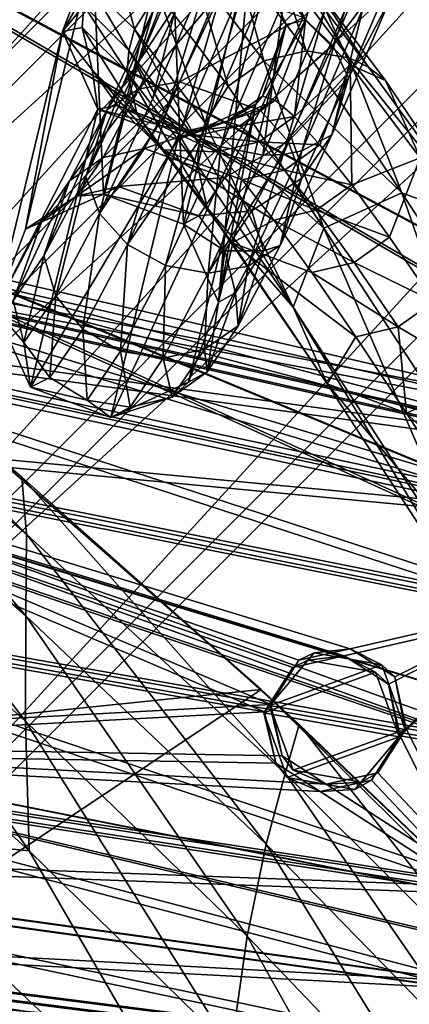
# Model space of a CAD drawing. Header units: metres. Extents: x 0 to 904, y -904 to 0.
# Tile 51 of 246: x 107 to 129, y -228 to -171. Entities that reach past the tile are written whole.
import ezdxf

# ---------------------------------------------------------------- set-up
doc = ezdxf.new("R2010")
doc.units = ezdxf.units.M

msp = doc.modelspace()

# ---------------------------------------------------------------- linework, layer by layer
at = {"layer": 'top'}
for points in [[(91.500992, -187.555557, 596.986938), (90.15303, -183.790771, 627.738708), (107.073647, -200.901779, 597.451721)], [(107.073647, -200.901779, 597.451721), (90.15303, -183.790771, 627.738708), (106.812378, -197.587814, 627.738708)], [(90.15303, -183.790771, 627.738708), (101.275017, -192.889084, 660.122375), (106.812378, -197.587814, 627.738708)], [(92.544792, -192.897552, 566.452209), (91.500992, -187.555557, 596.986938), (107.03611, -205.634415, 567.352234)], [(107.03611, -205.634415, 567.352234), (91.500992, -187.555557, 596.986938), (107.073647, -200.901779, 597.451721)], [(101.275017, -192.889084, 660.122375), (86.648293, -213.442764, 660.505188), (120.726181, -209.920883, 659.612854)], [(93.646667, -199.807968, 536.207581), (92.544792, -192.897552, 566.452209), (107.020416, -211.772537, 537.502014)], [(107.020416, -211.772537, 537.502014), (92.544792, -192.897552, 566.452209), (107.03611, -205.634415, 567.352234)], [(101.275017, -192.889084, 660.122375), (120.726181, -209.920883, 659.612854), (106.812378, -197.587814, 627.738708)], [(107.073647, -200.901779, 597.451721), (106.812378, -197.587814, 627.738708), (122.128288, -214.818054, 597.915833)], [(122.128288, -214.818054, 597.915833), (106.812378, -197.587814, 627.738708), (122.946396, -211.961044, 627.73877)], [(106.812378, -197.587814, 627.738708), (120.726181, -209.920883, 659.612854), (122.946396, -211.961044, 627.73877)], [(95.031715, -208.275894, 506.324951), (93.646667, -199.807968, 536.207581), (107.228951, -219.301117, 507.961731)], [(107.228951, -219.301117, 507.961731), (93.646667, -199.807968, 536.207581), (107.020416, -211.772537, 537.502014)], [(107.03611, -205.634415, 567.352234), (107.073647, -200.901779, 597.451721), (121.027908, -218.923294, 568.250854)], [(121.027908, -218.923294, 568.250854), (107.073647, -200.901779, 597.451721), (122.128288, -214.818054, 597.915833)], [(107.020416, -211.772537, 537.502014), (107.03611, -205.634415, 567.352234), (119.922714, -224.260864, 538.794067)], [(119.922714, -224.260864, 538.794067), (107.03611, -205.634415, 567.352234), (121.027908, -218.923294, 568.250854)], [(96.894447, -218.286362, 476.881042), (95.031715, -208.275894, 506.324951), (107.228951, -219.301117, 507.961731)], [(86.648293, -213.442764, 660.505188), (87.930153, -231.813843, 660.471436), (120.726181, -209.920883, 659.612854)], [(120.726181, -209.920883, 659.612854), (87.930153, -231.813843, 660.471436), (152.154388, -240.85585, 658.789612)], [(120.726181, -209.920883, 659.612854), (138.539627, -226.893631, 627.73877), (122.946396, -211.961044, 627.73877)], [(120.726181, -209.920883, 659.612854), (152.154388, -240.85585, 658.789612), (138.539627, -226.893631, 627.73877)], [(107.228951, -219.301117, 507.961731), (107.020416, -211.772537, 537.502014), (118.990807, -230.813339, 509.595123)], [(118.990807, -230.813339, 509.595123), (107.020416, -211.772537, 537.502014), (119.922714, -224.260864, 538.794067)], [(122.128288, -214.818054, 597.915833), (122.946396, -211.961044, 627.73877), (136.648972, -229.287674, 598.379517)], [(122.946396, -211.961044, 627.73877), (138.539627, -226.893631, 627.73877), (136.648972, -229.287674, 598.379517)], [(134.503464, -232.747971, 569.148621), (121.027908, -218.923294, 568.250854), (122.128288, -214.818054, 597.915833)], [(122.128288, -214.818054, 597.915833), (136.648972, -229.287674, 598.379517), (134.503464, -232.747971, 569.148621)], [(99.43309, -229.818512, 447.95816), (96.894447, -218.286362, 476.881042), (118.269089, -247.476913, 452.187042)], [(118.269089, -247.476913, 452.187042), (96.894447, -218.286362, 476.881042), (118.387329, -238.560318, 480.707062)], [(96.894447, -218.286362, 476.881042), (107.228951, -219.301117, 507.961731), (118.387329, -238.560318, 480.707062)], [(132.335861, -237.257553, 540.084961), (119.922714, -224.260864, 538.794067), (121.027908, -218.923294, 568.250854)], [(132.335861, -237.257553, 540.084961), (121.027908, -218.923294, 568.250854), (134.503464, -232.747971, 569.148621)], [(118.387329, -238.560318, 480.707062), (107.228951, -219.301117, 507.961731), (118.990807, -230.813339, 509.595123)], [(130.298477, -242.798218, 511.22699), (118.990807, -230.813339, 509.595123), (119.922714, -224.260864, 538.794067)], [(130.298477, -242.798218, 511.22699), (119.922714, -224.260864, 538.794067), (132.335861, -237.257553, 540.084961)]]:
    msp.add_3dface(points, dxfattribs=at)
at = {"layer": 'top0123413'}
for points in [[(599.026855, -599.023621, 106.499786), (74.938576, -244.304413, 117.34655), (244.305359, -74.93528, 117.346581)], [(74.938576, -244.304413, 117.34655), (75.496498, -229.329498, 117.524498), (244.305359, -74.93528, 117.346581)], [(244.305359, -74.93528, 117.346581), (75.496498, -229.329498, 117.524498), (229.33046, -75.495567, 117.524498)], [(75.496498, -229.329498, 117.524498), (213.60553, -77.537285, 117.693382), (229.33046, -75.495567, 117.524498)], [(229.476379, -77.234627, 120.501686), (76.680428, -244.304428, 120.325508), (244.305359, -76.679497, 120.325508)], [(76.680428, -244.304428, 120.325508), (592.962036, -609.72644, 109.443001), (244.305359, -76.679497, 120.325508)], [(77.234871, -229.483627, 120.501595), (76.680428, -244.304428, 120.325508), (229.476379, -77.234627, 120.501686)], [(79.254448, -213.927536, 120.668671), (77.234871, -229.483627, 120.501595), (229.476379, -77.234627, 120.501686)], [(229.476379, -77.234627, 120.501686), (213.92392, -79.254364, 120.668716), (79.254448, -213.927536, 120.668671)], [(75.496498, -229.329498, 117.524498), (77.538223, -213.604507, 117.693382), (213.60553, -77.537285, 117.693382)], [(77.538223, -213.604507, 117.693382), (197.676346, -81.181343, 117.845009), (213.60553, -77.537285, 117.693382)], [(213.92392, -79.254364, 120.668716), (82.865562, -198.143082, 120.818924), (79.254448, -213.927536, 120.668671)], [(213.92392, -79.254364, 120.668716), (198.150421, -82.862846, 120.818863), (82.865562, -198.143082, 120.818924)], [(77.538223, -213.604507, 117.693382), (81.182274, -197.6754, 117.845009), (197.676346, -81.181343, 117.845009)], [(81.182274, -197.6754, 117.845009), (181.883881, -86.467819, 117.974686), (197.676346, -81.181343, 117.845009)], [(198.150421, -82.862846, 120.818863), (182.520538, -88.095657, 120.947189), (82.865562, -198.143082, 120.818924)], [(81.182274, -197.6754, 117.845009), (86.46875, -181.88295, 117.974686), (181.883881, -86.467819, 117.974686)], [(86.46875, -181.88295, 117.974686), (166.368546, -93.45578, 118.079933), (181.883881, -86.467819, 117.974686)], [(82.865562, -198.143082, 120.818924), (182.520538, -88.095657, 120.947189), (88.099136, -182.513092, 120.947243)], [(182.520538, -88.095657, 120.947189), (167.182159, -95.003593, 121.051247), (88.099136, -182.513092, 120.947243)], [(86.46875, -181.88295, 117.974686), (93.456711, -166.367615, 118.079933), (166.368546, -93.45578, 118.079933)], [(88.099136, -182.513092, 120.947243), (167.182159, -95.003593, 121.051247), (95.003654, -167.182938, 121.051231)]]:
    msp.add_3dface(points, dxfattribs=at)
at = {"layer": 'top0123414'}
for points in [[(139.01976, -86.887444, 2078.537354), (124.125267, -97.933662, 2078.537354), (216.397446, -202.691254, 2176.059814)], [(213.07988, -206.328049, 2173.059814), (125.688683, -100.033745, 2076.706299), (140.384476, -89.120834, 2076.706299)], [(124.125267, -97.933662, 2078.537354), (110.386086, -110.386086, 2078.537354), (212.481262, -205.595688, 2176.059814)], [(124.125267, -97.933662, 2078.537354), (212.481262, -205.595688, 2176.059814), (216.397446, -202.691254, 2176.059814)], [(209.538208, -209.538208, 2173.059814), (112.235291, -112.235291, 2076.706299), (125.688683, -100.033745, 2076.706299)], [(213.07988, -206.328049, 2173.059814), (209.538208, -209.538208, 2173.059814), (125.688683, -100.033745, 2076.706299)], [(110.386086, -110.386086, 2078.537354), (97.933662, -124.125267, 2078.537354), (205.595688, -212.481262, 2176.059814)], [(110.386086, -110.386086, 2078.537354), (208.869354, -208.869354, 2176.059814), (212.481262, -205.595688, 2176.059814)], [(208.869354, -208.869354, 2176.059814), (110.386086, -110.386086, 2078.537354), (205.595688, -212.481262, 2176.059814)], [(100.033745, -125.688683, 2076.706299), (112.235291, -112.235291, 2076.706299), (206.328049, -213.07988, 2173.059814)], [(112.235291, -112.235291, 2076.706299), (209.538208, -209.538208, 2173.059814), (206.328049, -213.07988, 2173.059814)], [(97.933662, -124.125267, 2078.537354), (86.887444, -139.01976, 2078.537354), (202.691254, -216.397446, 2176.059814)], [(205.595688, -212.481262, 2176.059814), (97.933662, -124.125267, 2078.537354), (202.691254, -216.397446, 2176.059814)], [(89.120834, -140.384476, 2076.706299), (100.033745, -125.688683, 2076.706299), (203.478607, -216.921631, 2173.059814)], [(100.033745, -125.688683, 2076.706299), (206.328049, -213.07988, 2173.059814), (203.478607, -216.921631, 2173.059814)], [(86.887444, -139.01976, 2078.537354), (77.354385, -154.925293, 2078.537354), (200.184662, -220.579483, 2176.059814)], [(202.691254, -216.397446, 2176.059814), (86.887444, -139.01976, 2078.537354), (200.184662, -220.579483, 2176.059814)], [(79.702454, -156.080109, 2076.706299), (89.120834, -140.384476, 2076.706299), (201.019485, -221.0242, 2173.059814)], [(89.120834, -140.384476, 2076.706299), (203.478607, -216.921631, 2173.059814), (201.019485, -221.0242, 2173.059814)], [(77.354385, -154.925293, 2078.537354), (69.426079, -171.688553, 2078.537354), (198.100021, -224.987061, 2176.059814)], [(200.184662, -220.579483, 2176.059814), (77.354385, -154.925293, 2078.537354), (198.100021, -224.987061, 2176.059814)], [(71.869247, -172.624023, 2076.706299), (79.702454, -156.080109, 2076.706299), (198.974319, -225.348053, 2173.059814)], [(79.702454, -156.080109, 2076.706299), (201.019485, -221.0242, 2173.059814), (198.974319, -225.348053, 2173.059814)], [(69.426079, -171.688553, 2078.537354), (63.178722, -189.148102, 2078.537354), (196.457367, -229.577713, 2176.059814)], [(198.100021, -224.987061, 2176.059814), (69.426079, -171.688553, 2078.537354), (196.457367, -229.577713, 2176.059814)], [(65.696686, -189.856522, 2076.706299), (71.869247, -172.624023, 2076.706299), (197.362762, -229.851532, 2173.059814)], [(71.869247, -172.624023, 2076.706299), (198.974319, -225.348053, 2173.059814), (197.362762, -229.851532, 2173.059814)], [(63.178722, -189.148102, 2078.537354), (58.672619, -207.13588, 2078.537354), (195.272552, -234.307266, 2176.059814)], [(196.457367, -229.577713, 2176.059814), (63.178722, -189.148102, 2078.537354), (195.272552, -234.307266, 2176.059814)], [(61.244423, -207.61142, 2076.706299), (65.696686, -189.856522, 2076.706299), (196.200363, -234.491287, 2173.059814)], [(65.696686, -189.856522, 2076.706299), (197.362762, -229.851532, 2173.059814), (196.200363, -234.491287, 2173.059814)], [(58.672619, -207.13588, 2078.537354), (55.951374, -225.478745, 2078.537354), (194.557022, -239.130142, 2176.059814)], [(195.272552, -234.307266, 2176.059814), (58.672619, -207.13588, 2078.537354), (194.557022, -239.130142, 2176.059814)], [(58.555676, -225.717453, 2076.706299), (61.244423, -207.61142, 2076.706299), (195.498398, -239.222626, 2173.059814)], [(61.244423, -207.61142, 2076.706299), (196.200363, -234.491287, 2173.059814), (195.498398, -239.222626, 2173.059814)], [(55.951374, -225.478745, 2078.537354), (55.041393, -244, 2078.537354), (194.317764, -244, 2176.059814)], [(194.557022, -239.130142, 2176.059814), (55.951374, -225.478745, 2078.537354), (194.317764, -244, 2176.059814)], [(57.656563, -244, 2076.706299), (58.555676, -225.717453, 2076.706299), (195.263657, -244, 2173.059814)], [(58.555676, -225.717453, 2076.706299), (195.498398, -239.222626, 2173.059814), (195.263657, -244, 2173.059814)]]:
    msp.add_3dface(points, dxfattribs=at)
at = {"layer": 'top0123417'}
for points in [[(117.548775, -163.253494, 860.171021), (113.501694, -173.725098, 862.631958), (114.474373, -170.408661, 866.210327)], [(117.548775, -163.253494, 860.171021), (116.898003, -165.820847, 855.959778), (113.501694, -173.725098, 862.631958)], [(115.473953, -164.955902, 1456.906128), (111.563065, -181.118149, 901.657288), (110.937317, -167.006042, 1456.997681)], [(116.212982, -182.87384, 901.854248), (111.563065, -181.118149, 901.657288), (115.473953, -164.955902, 1456.906128)], [(120.13147, -166.716492, 1456.924438), (116.212982, -182.87384, 901.854248), (115.473953, -164.955902, 1456.906128)], [(116.898003, -165.820847, 855.959778), (114.419189, -175.59346, 861.182617), (113.501694, -173.725098, 862.631958)], [(116.898003, -165.820847, 855.959778), (117.953293, -167.366669, 854.248108), (114.419189, -175.59346, 861.182617)], [(124.891998, -172.483383, 868.234741), (127.84005, -165.60791, 862.508423), (123.177307, -170.851761, 869.147278)], [(127.84005, -165.60791, 862.508423), (124.891998, -172.483383, 868.234741), (128.89534, -167.153717, 860.796753)], [(120.13147, -166.716492, 1456.924438), (121.264366, -166.481537, 1513.508301), (123.31044, -171.013245, 1513.345093)], [(123.31044, -171.013245, 1513.345093), (121.264366, -166.481537, 1513.508301), (123.882523, -169.084656, 1569.983643)], [(111.563065, -181.118149, 901.657288), (107.021683, -183.153107, 901.608643), (110.937317, -167.006042, 1456.997681)], [(109.18354, -171.659454, 1457.145386), (110.937317, -167.006042, 1456.997681), (107.021683, -183.153122, 901.608337)], [(107.021683, -183.153122, 901.608337), (110.937317, -167.006042, 1456.997681), (107.021683, -183.153107, 901.608643)], [(110.937317, -167.006042, 1456.997681), (109.18354, -171.659454, 1457.145386), (110.740219, -168.928986, 1513.806763)], [(112.081581, -166.776566, 1513.807373), (110.740219, -168.928986, 1513.806763), (113.365456, -171.539154, 1570.434814)], [(112.081581, -166.776566, 1513.807373), (113.365456, -171.539154, 1570.434814), (114.710182, -169.39006, 1570.507935)], [(118.258842, -187.399902, 902.084351), (116.212982, -182.87384, 901.854248), (120.13147, -166.716492, 1456.924438)], [(122.176811, -171.2547, 1457.041992), (118.258842, -187.399902, 902.084351), (120.13147, -166.716492, 1456.924438)], [(122.176811, -171.2547, 1457.041992), (120.13147, -166.716492, 1456.924438), (123.31044, -171.013245, 1513.345093)], [(128.89534, -167.153717, 860.796753), (124.891998, -172.483383, 868.234741), (125.809494, -174.35173, 866.785339)], [(125.809494, -174.35173, 866.785339), (128.244568, -169.721085, 856.585449), (128.89534, -167.153717, 860.796753)], [(117.953293, -167.366669, 854.248108), (115.19075, -176.455704, 860.648315), (114.419189, -175.59346, 861.182617)], [(115.19075, -176.455704, 860.648315), (117.953293, -167.366669, 854.248108), (118.778091, -168.103699, 853.615173)], [(116.773422, -167.915314, 1570.490234), (120.87941, -173.365372, 1626.920654), (119.241074, -167.339401, 1570.384399)], [(119.241074, -167.339401, 1570.384399), (120.87941, -173.365372, 1626.920654), (123.344467, -172.786026, 1626.779175)], [(123.344467, -172.786026, 1626.779175), (121.737457, -167.750031, 1570.206543), (119.241074, -167.339401, 1570.384399)], [(118.814735, -174.838211, 1626.918579), (116.773422, -167.915314, 1570.490234), (114.710182, -169.39006, 1570.507935)], [(115.19075, -176.455704, 860.648315), (118.778091, -168.103699, 853.615173), (116.133888, -177.225067, 860.270081)], [(116.133888, -177.225067, 860.270081), (118.778091, -168.103699, 853.615173), (119.761169, -168.778595, 853.165222)], [(118.814735, -174.838211, 1626.918579), (120.87941, -173.365372, 1626.920654), (116.773422, -167.915314, 1570.490234)], [(123.344467, -172.786026, 1626.779175), (125.834625, -173.18837, 1626.515747), (121.737457, -167.750031, 1570.206543)], [(125.834625, -173.18837, 1626.515747), (122.876213, -168.311508, 1570.098755), (121.737457, -167.750031, 1570.206543)], [(123.882523, -169.084656, 1569.983643), (122.876213, -168.311508, 1570.098755), (126.969177, -173.744278, 1626.35022)], [(122.876213, -168.311508, 1570.098755), (125.834625, -173.18837, 1626.515747), (126.969177, -173.744278, 1626.35022)], [(117.212357, -177.871964, 860.062378), (116.133888, -177.225067, 860.270081), (119.761169, -168.778595, 853.165222)], [(119.761169, -168.778595, 853.165222), (120.864738, -169.365463, 852.915649), (117.212357, -177.871964, 860.062378)], [(110.740219, -168.928986, 1513.806763), (109.18354, -171.659454, 1457.145386), (110.408989, -170.159317, 1513.79187)], [(110.740219, -168.928986, 1513.806763), (110.408989, -170.159317, 1513.79187), (113.031776, -172.767044, 1570.367188)], [(110.740219, -168.928986, 1513.806763), (113.031776, -172.767044, 1570.367188), (113.365456, -171.539154, 1570.434814)], [(114.710182, -169.39006, 1570.507935), (113.365456, -171.539154, 1570.434814), (117.46476, -176.980331, 1626.773438)], [(113.638596, -174.998398, 874.966736), (118.482147, -169.218491, 868.909058), (116.216469, -169.465469, 867.794617)], [(115.981323, -174.5896, 875.850708), (118.482147, -169.218491, 868.909058), (113.638596, -174.998398, 874.966736)], [(117.46476, -176.980331, 1626.773438), (118.814735, -174.838211, 1626.918579), (114.710182, -169.39006, 1570.507935)], [(123.177307, -170.851761, 869.147278), (118.482147, -169.218491, 868.909058), (115.981323, -174.5896, 875.850708)], [(120.864738, -169.365463, 852.915649), (118.384727, -178.371552, 860.033264), (117.212357, -177.871964, 860.062378)], [(120.864738, -169.365463, 852.915649), (122.046394, -169.841705, 852.875977), (118.384727, -178.371552, 860.033264)], [(123.31044, -171.013245, 1513.345093), (123.882523, -169.084656, 1569.983643), (125.915627, -173.60347, 1569.540649)], [(127.970772, -174.511169, 1626.170288), (123.882523, -169.084656, 1569.983643), (126.969177, -173.744278, 1626.35022)], [(125.915627, -173.60347, 1569.540649), (123.882523, -169.084656, 1569.983643), (127.970772, -174.511169, 1626.170288)], [(111.778793, -176.191757, 873.721069), (116.216469, -169.465469, 867.794617), (114.474373, -170.408661, 866.210327)], [(111.778793, -176.191757, 873.721069), (113.638596, -174.998398, 874.966736), (116.216469, -169.465469, 867.794617)], [(122.046394, -169.841705, 852.875977), (120.829048, -178.858353, 860.50824), (118.384727, -178.371552, 860.033264)], [(122.046394, -169.841705, 852.875977), (124.461075, -170.394135, 853.424377), (120.829048, -178.858353, 860.50824)], [(126.637581, -170.351776, 854.72699), (128.244568, -169.721085, 856.585449), (124.836815, -177.668167, 863.20697)], [(125.809494, -174.35173, 866.785339), (124.836815, -177.668167, 863.20697), (128.244568, -169.721085, 856.585449)], [(109.18354, -171.659454, 1457.145386), (110.324028, -171.430481, 1513.768066), (110.408989, -170.159317, 1513.79187)], [(110.408989, -170.159317, 1513.79187), (110.324028, -171.430481, 1513.768066), (112.943977, -174.035385, 1570.281982)], [(110.408989, -170.159317, 1513.79187), (112.943977, -174.035385, 1570.281982), (113.031776, -172.767044, 1570.367188)], [(110.523857, -180.113678, 870.929443), (111.778793, -176.191757, 873.721069), (114.474373, -170.408661, 866.210327)], [(114.474373, -170.408661, 866.210327), (113.501694, -173.725098, 862.631958), (110.523857, -180.113678, 870.929443)], [(124.461075, -170.394135, 853.424377), (122.007065, -178.826859, 860.99408), (120.829048, -178.858353, 860.50824)], [(125.601295, -170.449081, 853.991394), (122.007065, -178.826859, 860.99408), (124.461075, -170.394135, 853.424377)], [(122.007065, -178.826859, 860.99408), (125.601295, -170.449081, 853.991394), (123.094719, -178.611359, 861.622681)], [(125.601295, -170.449081, 853.991394), (126.637581, -170.351776, 854.72699), (123.094719, -178.611359, 861.622681)], [(126.637581, -170.351776, 854.72699), (124.836815, -177.668167, 863.20697), (123.094719, -178.611359, 861.622681)], [(120.669655, -176.245728, 876.070801), (123.177307, -170.851761, 869.147278), (115.981323, -174.5896, 875.850708)], [(124.891998, -172.483383, 868.234741), (123.177307, -170.851761, 869.147278), (120.669655, -176.245728, 876.070801)], [(122.176811, -171.2547, 1457.041992), (123.31044, -171.013245, 1513.345093), (120.804123, -175.429291, 1485.249756)], [(120.804123, -175.429291, 1485.249756), (123.31044, -171.013245, 1513.345093), (121.552887, -175.66716, 1513.305786)], [(123.31044, -171.013245, 1513.345093), (122.668289, -176.607239, 1541.334839), (121.552887, -175.66716, 1513.305786)], [(122.668289, -176.607239, 1541.334839), (123.31044, -171.013245, 1513.345093), (125.915627, -173.60347, 1569.540649)], [(111.235626, -176.190125, 1457.262573), (109.18354, -171.659454, 1457.145386), (105.262383, -187.817734, 901.737488)], [(105.262383, -187.817734, 901.737488), (109.18354, -171.659454, 1457.145386), (107.021683, -183.153122, 901.608337)], [(110.324028, -171.430481, 1513.768066), (109.18354, -171.659454, 1457.145386), (110.896362, -173.900208, 1513.697144)], [(110.896362, -173.900208, 1513.697144), (109.18354, -171.659454, 1457.145386), (111.235626, -176.190125, 1457.262573)], [(112.943977, -174.035385, 1570.281982), (110.324028, -171.430481, 1513.768066), (113.509903, -176.498734, 1570.072754)], [(113.509903, -176.498734, 1570.072754), (110.324028, -171.430481, 1513.768066), (110.896362, -173.900208, 1513.697144)], [(113.031776, -172.767044, 1570.367188), (117.127258, -178.203156, 1626.653198), (113.365456, -171.539154, 1570.434814)], [(113.365456, -171.539154, 1570.434814), (117.127258, -178.203156, 1626.653198), (117.46476, -176.980331, 1626.773438)], [(118.258842, -187.399902, 902.084351), (122.176811, -171.2547, 1457.041992), (120.422585, -175.893829, 1457.189209)], [(120.422585, -175.893829, 1457.189209), (122.176811, -171.2547, 1457.041992), (120.804123, -175.429291, 1485.249756)], [(112.943977, -174.035385, 1570.281982), (117.035019, -179.465591, 1626.50708), (113.031776, -172.767044, 1570.367188)], [(117.035019, -179.465591, 1626.50708), (117.127258, -178.203156, 1626.653198), (113.031776, -172.767044, 1570.367188)], [(122.301514, -178.058533, 875.373413), (124.891998, -172.483383, 868.234741), (120.669655, -176.245728, 876.070801)], [(120.87941, -173.365372, 1626.920654), (128.910568, -181.049103, 1682.704224), (123.344467, -172.786026, 1626.779175)], [(124.891998, -172.483383, 868.234741), (122.301514, -178.058533, 875.373413), (125.809494, -174.35173, 866.785339)], [(128.910568, -181.049103, 1682.704224), (125.834625, -173.18837, 1626.515747), (123.344467, -172.786026, 1626.779175)], [(118.814735, -174.838211, 1626.918579), (124.382149, -183.103638, 1682.859497), (120.87941, -173.365372, 1626.920654)], [(124.382149, -183.103638, 1682.859497), (128.910568, -181.049103, 1682.704224), (120.87941, -173.365372, 1626.920654)], [(126.969177, -173.744278, 1626.35022), (125.834625, -173.18837, 1626.515747), (133.516434, -182.74408, 1681.888916)], [(125.834625, -173.18837, 1626.515747), (128.910568, -181.049103, 1682.704224), (133.516434, -182.74408, 1681.888916)], [(113.501694, -173.725098, 862.631958), (111.319778, -182.245178, 869.808411), (110.523857, -180.113678, 870.929443)], [(111.235626, -176.190125, 1457.262573), (112.370102, -175.962189, 1513.604858), (110.896362, -173.900208, 1513.697144)], [(112.370102, -175.962189, 1513.604858), (114.977081, -178.554184, 1569.838867), (110.896362, -173.900208, 1513.697144)], [(110.896362, -173.900208, 1513.697144), (114.977081, -178.554184, 1569.838867), (113.509903, -176.498734, 1570.072754)], [(113.501694, -173.725098, 862.631958), (114.419189, -175.59346, 861.182617), (111.319778, -182.245178, 869.808411)], [(117.035019, -179.465591, 1626.50708), (112.943977, -174.035385, 1570.281982), (117.590927, -181.915649, 1626.160156)], [(117.590927, -181.915649, 1626.160156), (112.943977, -174.035385, 1570.281982), (113.509903, -176.498734, 1570.072754)], [(125.915627, -173.60347, 1569.540649), (124.149422, -178.248779, 1569.314697), (122.668289, -176.607239, 1541.334839)], [(125.995117, -180.590469, 1597.2229), (124.149422, -178.248779, 1569.314697), (125.915627, -173.60347, 1569.540649)], [(129.983612, -179.003082, 1625.44873), (125.995117, -180.590469, 1597.2229), (125.915627, -173.60347, 1569.540649)], [(129.983612, -179.003082, 1625.44873), (125.915627, -173.60347, 1569.540649), (127.970772, -174.511169, 1626.170288)], [(133.516434, -182.74408, 1681.888916), (127.970772, -174.511169, 1626.170288), (126.969177, -173.744278, 1626.35022)], [(115.981323, -174.5896, 875.850708), (111.533279, -178.983078, 883.23645), (113.937523, -178.462494, 883.857727)], [(111.533279, -178.983078, 883.23645), (115.981323, -174.5896, 875.850708), (113.638596, -174.998398, 874.966736)], [(120.669655, -176.245728, 876.070801), (115.981323, -174.5896, 875.850708), (113.937523, -178.462494, 883.857727)], [(122.301514, -178.058533, 875.373413), (123.097435, -180.190018, 874.252441), (125.809494, -174.35173, 866.785339)], [(123.097435, -180.190018, 874.252441), (124.836815, -177.668167, 863.20697), (125.809494, -174.35173, 866.785339)], [(129.983612, -179.003082, 1625.44873), (127.970772, -174.511169, 1626.170288), (133.516434, -182.74408, 1681.888916)], [(109.578293, -180.353409, 882.379028), (113.638596, -174.998398, 874.966736), (111.778793, -176.191757, 873.721069)], [(109.578293, -180.353409, 882.379028), (111.533279, -178.983078, 883.23645), (113.638596, -174.998398, 874.966736)], [(124.382149, -183.103638, 1682.859497), (118.814735, -174.838211, 1626.918579), (117.46476, -176.980331, 1626.773438)], [(114.419189, -175.59346, 861.182617), (115.19075, -176.455704, 860.648315), (111.319778, -182.245178, 869.808411)], [(120.422585, -175.893829, 1457.189209), (120.804123, -175.429291, 1485.249756), (118.742065, -176.905045, 1485.297241)], [(120.804123, -175.429291, 1485.249756), (121.552887, -175.66716, 1513.305786), (118.742065, -176.905045, 1485.297241)], [(118.742065, -176.905045, 1485.297241), (121.552887, -175.66716, 1513.305786), (119.49057, -177.142822, 1513.343384)], [(121.552887, -175.66716, 1513.305786), (122.668289, -176.607239, 1541.334839), (119.49057, -177.142822, 1513.343384)], [(107.315544, -192.353973, 901.968262), (111.235626, -176.190125, 1457.262573), (105.262383, -187.817734, 901.737488)], [(115.89138, -177.943802, 1457.280762), (111.235626, -176.190125, 1457.262573), (107.315544, -192.353973, 901.968262)], [(108.092896, -184.711182, 880.494141), (111.778793, -176.191757, 873.721069), (110.523857, -180.113678, 870.929443)], [(108.092896, -184.711182, 880.494141), (109.578293, -180.353409, 882.379028), (111.778793, -176.191757, 873.721069)], [(116.272278, -177.479141, 1485.349365), (112.370102, -175.962189, 1513.604858), (111.235626, -176.190125, 1457.262573)], [(115.89138, -177.943802, 1457.280762), (116.272278, -177.479141, 1485.349365), (111.235626, -176.190125, 1457.262573)], [(116.504753, -192.048431, 902.213074), (120.422585, -175.893829, 1457.189209), (111.98143, -194.102142, 902.165344)], [(120.422585, -175.893829, 1457.189209), (115.89138, -177.943802, 1457.280762), (111.98143, -194.102142, 902.165344)], [(116.272278, -177.479141, 1485.349365), (117.021255, -177.717072, 1513.41333), (112.370102, -175.962189, 1513.604858)], [(117.021255, -177.717072, 1513.41333), (118.136971, -178.657425, 1541.450439), (112.370102, -175.962189, 1513.604858)], [(112.370102, -175.962189, 1513.604858), (118.136971, -178.657425, 1541.450439), (114.977081, -178.554184, 1569.838867)], [(120.669655, -176.245728, 876.070801), (113.937523, -178.462494, 883.857727), (118.617012, -180.146103, 884.064087)], [(120.422585, -175.893829, 1457.189209), (118.742065, -176.905045, 1485.297241), (115.89138, -177.943802, 1457.280762)], [(116.504753, -192.048431, 902.213074), (118.258842, -187.399902, 902.084351), (120.422585, -175.893829, 1457.189209)], [(122.301514, -178.058533, 875.373413), (120.669655, -176.245728, 876.070801), (118.617012, -180.146103, 884.064087)], [(111.319778, -182.245178, 869.808411), (115.19075, -176.455704, 860.648315), (112.95163, -184.057968, 869.111084)], [(115.19075, -176.455704, 860.648315), (116.133888, -177.225067, 860.270081), (112.95163, -184.057968, 869.111084)], [(114.977081, -178.554184, 1569.838867), (119.047859, -183.957504, 1625.785522), (113.509903, -176.498734, 1570.072754)], [(113.509903, -176.498734, 1570.072754), (119.047859, -183.957504, 1625.785522), (117.590927, -181.915649, 1626.160156)], [(118.742065, -176.905045, 1485.297241), (116.272278, -177.479141, 1485.349365), (115.89138, -177.943802, 1457.280762)], [(118.742065, -176.905045, 1485.297241), (119.49057, -177.142822, 1513.343384), (116.272278, -177.479141, 1485.349365)], [(119.49057, -177.142822, 1513.343384), (122.668289, -176.607239, 1541.334839), (120.605568, -178.082565, 1541.362549)], [(122.668289, -176.607239, 1541.334839), (124.149422, -178.248779, 1569.314697), (120.605568, -178.082565, 1541.362549)], [(112.95163, -184.057968, 869.111084), (116.133888, -177.225067, 860.270081), (117.212357, -177.871964, 860.062378)], [(119.49057, -177.142822, 1513.343384), (117.021255, -177.717072, 1513.41333), (116.272278, -177.479141, 1485.349365)], [(117.021255, -177.717072, 1513.41333), (119.49057, -177.142822, 1513.343384), (120.605568, -178.082565, 1541.362549)], [(117.46476, -176.980331, 1626.773438), (117.127258, -178.203156, 1626.653198), (122.584114, -187.704056, 1682.263794)], [(122.584114, -187.704056, 1682.263794), (124.382149, -183.103638, 1682.859497), (117.46476, -176.980331, 1626.773438)], [(111.98143, -194.102142, 902.165344), (115.89138, -177.943802, 1457.280762), (107.315544, -192.353973, 901.968262)], [(115.17099, -185.276093, 868.943481), (112.95163, -184.057968, 869.111084), (117.212357, -177.871964, 860.062378)], [(117.212357, -177.871964, 860.062378), (118.384727, -178.371552, 860.033264), (115.17099, -185.276093, 868.943481)], [(118.136971, -178.657425, 1541.450439), (117.021255, -177.717072, 1513.41333), (120.605568, -178.082565, 1541.362549)], [(123.094719, -178.611359, 861.622681), (124.836815, -177.668167, 863.20697), (121.842499, -184.111938, 871.460754)], [(123.097435, -180.190018, 874.252441), (121.842499, -184.111938, 871.460754), (124.836815, -177.668167, 863.20697)], [(113.937523, -178.462494, 883.857727), (109.991173, -181.248077, 892.247009), (112.43869, -180.670654, 892.585144)], [(113.937523, -178.462494, 883.857727), (111.533279, -178.983078, 883.23645), (109.991173, -181.248077, 892.247009)], [(118.617012, -180.146103, 884.064087), (113.937523, -178.462494, 883.857727), (112.43869, -180.670654, 892.585144)], [(118.136971, -178.657425, 1541.450439), (119.61853, -180.299438, 1569.438232), (114.977081, -178.554184, 1569.838867)], [(119.61853, -180.299438, 1569.438232), (121.464752, -182.6418, 1597.35437), (114.977081, -178.554184, 1569.838867)], [(114.977081, -178.554184, 1569.838867), (121.464752, -182.6418, 1597.35437), (119.047859, -183.957504, 1625.785522)], [(118.384727, -178.371552, 860.033264), (117.639969, -185.714096, 869.331177), (115.17099, -185.276093, 868.943481)], [(117.127258, -178.203156, 1626.653198), (117.035019, -179.465591, 1626.50708), (122.584114, -187.704056, 1682.263794)], [(118.384727, -178.371552, 860.033264), (120.829048, -178.858353, 860.50824), (117.639969, -185.714096, 869.331177)], [(120.605568, -178.082565, 1541.362549), (122.086182, -179.723526, 1569.332397), (118.136971, -178.657425, 1541.450439)], [(118.617012, -180.146103, 884.064087), (120.179848, -182.093994, 883.617676), (122.301514, -178.058533, 875.373413)], [(123.094719, -178.611359, 861.622681), (121.842499, -184.111938, 871.460754), (119.982689, -185.305298, 870.215088)], [(122.007065, -178.826859, 860.99408), (123.094719, -178.611359, 861.622681), (119.982689, -185.305298, 870.215088)], [(120.179848, -182.093994, 883.617676), (123.097435, -180.190018, 874.252441), (122.301514, -178.058533, 875.373413)], [(120.605568, -178.082565, 1541.362549), (124.149422, -178.248779, 1569.314697), (122.086182, -179.723526, 1569.332397)], [(124.149422, -178.248779, 1569.314697), (125.995117, -180.590469, 1597.2229), (122.086182, -179.723526, 1569.332397)], [(111.533279, -178.983078, 883.23645), (107.967682, -182.714447, 891.810547), (109.991173, -181.248077, 892.247009)], [(107.967682, -182.714447, 891.810547), (111.533279, -178.983078, 883.23645), (109.578293, -180.353409, 882.379028)], [(120.829048, -178.858353, 860.50824), (122.007065, -178.826859, 860.99408), (117.639969, -185.714096, 869.331177)], [(117.639969, -185.714096, 869.331177), (122.007065, -178.826859, 860.99408), (119.982689, -185.305298, 870.215088)], [(122.086182, -179.723526, 1569.332397), (119.61853, -180.299438, 1569.438232), (118.136971, -178.657425, 1541.450439)], [(128.203903, -183.630463, 1625.037231), (125.995117, -180.590469, 1597.2229), (129.983612, -179.003082, 1625.44873)], [(130.774017, -187.366302, 1652.735474), (128.203903, -183.630463, 1625.037231), (129.983612, -179.003082, 1625.44873)], [(122.584114, -187.704056, 1682.263794), (117.035019, -179.465591, 1626.50708), (117.590927, -181.915649, 1626.160156)], [(119.61853, -180.299438, 1569.438232), (122.086182, -179.723526, 1569.332397), (123.931221, -182.064392, 1597.230713)], [(122.086182, -179.723526, 1569.332397), (125.995117, -180.590469, 1597.2229), (123.931221, -182.064392, 1597.230713)], [(108.788628, -187.035202, 879.753601), (108.092896, -184.711182, 880.494141), (110.523857, -180.113678, 870.929443)], [(110.523857, -180.113678, 870.929443), (111.319778, -182.245178, 869.808411), (108.788628, -187.035202, 879.753601)], [(112.43869, -180.670654, 892.585144), (117.107506, -182.385559, 892.783264), (118.617012, -180.146103, 884.064087)], [(117.107506, -182.385559, 892.783264), (120.179848, -182.093994, 883.617676), (118.617012, -180.146103, 884.064087)], [(121.464752, -182.6418, 1597.35437), (119.61853, -180.299438, 1569.438232), (123.931221, -182.064392, 1597.230713)], [(120.179848, -182.093994, 883.617676), (120.87558, -184.418015, 882.877136), (123.097435, -180.190018, 874.252441)], [(120.87558, -184.418015, 882.877136), (121.842499, -184.111938, 871.460754), (123.097435, -180.190018, 874.252441)], [(106.31353, -187.319717, 890.913391), (109.578293, -180.353409, 882.379028), (108.092896, -184.711182, 880.494141)], [(106.31353, -187.319717, 890.913391), (107.967682, -182.714447, 891.810547), (109.578293, -180.353409, 882.379028)], [(109.991173, -181.248077, 892.247009), (111.563065, -181.118149, 901.657288), (112.43869, -180.670654, 892.585144)], [(111.563065, -181.118149, 901.657288), (117.107506, -182.385559, 892.783264), (112.43869, -180.670654, 892.585144)], [(125.995117, -180.590469, 1597.2229), (128.203903, -183.630463, 1625.037231), (123.931221, -182.064392, 1597.230713)], [(107.021683, -183.153107, 901.608643), (111.563065, -181.118149, 901.657288), (109.991173, -181.248077, 892.247009)], [(107.967682, -182.714447, 891.810547), (107.021683, -183.153107, 901.608643), (109.991173, -181.248077, 892.247009)], [(111.563065, -181.118149, 901.657288), (116.212982, -182.87384, 901.854248), (117.107506, -182.385559, 892.783264)], [(128.910568, -181.049103, 1682.704224), (124.382149, -183.103638, 1682.859497), (135.582916, -200.307083, 1781.898315)], [(133.516434, -182.74408, 1681.888916), (128.910568, -181.049103, 1682.704224), (140.111343, -198.252548, 1781.743042)], [(140.111343, -198.252548, 1781.743042), (128.910568, -181.049103, 1682.704224), (135.582916, -200.307083, 1781.898315)], [(119.047859, -183.957504, 1625.785522), (124.569832, -192.155258, 1681.265991), (117.590927, -181.915649, 1626.160156)], [(117.590927, -181.915649, 1626.160156), (124.569832, -192.155258, 1681.265991), (122.584114, -187.704056, 1682.263794)], [(111.319778, -182.245178, 869.808411), (110.351456, -188.983093, 879.30719), (108.788628, -187.035202, 879.753601)], [(112.95163, -184.057968, 869.111084), (110.351456, -188.983093, 879.30719), (111.319778, -182.245178, 869.808411)], [(116.212982, -182.87384, 901.854248), (118.618019, -184.416794, 892.613159), (117.107506, -182.385559, 892.783264)], [(117.107506, -182.385559, 892.783264), (118.618019, -184.416794, 892.613159), (120.179848, -182.093994, 883.617676)], [(118.618019, -184.416794, 892.613159), (120.87558, -184.418015, 882.877136), (120.179848, -182.093994, 883.617676)], [(123.931221, -182.064392, 1597.230713), (126.139221, -185.103302, 1625.035156), (121.464752, -182.6418, 1597.35437)], [(123.931221, -182.064392, 1597.230713), (128.203903, -183.630463, 1625.037231), (126.139221, -185.103302, 1625.035156)], [(106.31353, -187.319717, 890.913391), (105.262383, -187.817734, 901.737488), (107.967682, -182.714447, 891.810547)], [(105.262383, -187.817734, 901.737488), (107.021683, -183.153122, 901.608337), (107.967682, -182.714447, 891.810547)], [(107.967682, -182.714447, 891.810547), (107.021683, -183.153122, 901.608337), (107.021683, -183.153107, 901.608643)], [(107.021683, -183.153122, 901.608337), (107.028725, -183.159698, 901.608765), (107.021683, -183.153107, 901.608643)], [(107.021683, -183.153107, 901.608643), (107.028725, -183.159698, 901.608765), (107.021683, -183.153122, 901.608337)], [(116.212982, -182.87384, 901.854248), (118.258842, -187.399902, 902.084351), (118.618019, -184.416794, 892.613159)], [(121.464752, -182.6418, 1597.35437), (123.674164, -185.682648, 1625.176636), (119.047859, -183.957504, 1625.785522)], [(126.139221, -185.103302, 1625.035156), (123.674164, -185.682648, 1625.176636), (121.464752, -182.6418, 1597.35437)], [(122.584114, -187.704056, 1682.263794), (133.784882, -204.907516, 1781.30249), (124.382149, -183.103638, 1682.859497)], [(133.784882, -204.907516, 1781.30249), (135.582916, -200.307083, 1781.898315), (124.382149, -183.103638, 1682.859497)], [(128.203903, -183.630463, 1625.037231), (130.774017, -187.366302, 1652.735474), (126.139221, -185.103302, 1625.035156)], [(110.351456, -188.983093, 879.30719), (112.95163, -184.057968, 869.111084), (112.543472, -190.258316, 879.2229)], [(112.543472, -190.258316, 879.2229), (112.95163, -184.057968, 869.111084), (115.17099, -185.276093, 868.943481)], [(126.24501, -189.419571, 1652.882813), (124.569832, -192.155258, 1681.265991), (119.047859, -183.957504, 1625.785522)], [(119.047859, -183.957504, 1625.785522), (123.674164, -185.682648, 1625.176636), (126.24501, -189.419571, 1652.882813)], [(121.842499, -184.111938, 871.460754), (119.390182, -188.775787, 880.992188), (119.982689, -185.305298, 870.215088)], [(120.87558, -184.418015, 882.877136), (119.390182, -188.775787, 880.992188), (121.842499, -184.111938, 871.460754)], [(106.934708, -189.757507, 890.589172), (106.31353, -187.319717, 890.913391), (108.092896, -184.711182, 880.494141)], [(106.934708, -189.757507, 890.589172), (108.092896, -184.711182, 880.494141), (108.788628, -187.035202, 879.753601)], [(118.258842, -187.399902, 902.084351), (119.239197, -186.854584, 892.289001), (118.618019, -184.416794, 892.613159)], [(118.618019, -184.416794, 892.613159), (119.239197, -186.854584, 892.289001), (120.87558, -184.418015, 882.877136)], [(119.239197, -186.854584, 892.289001), (119.390182, -188.775787, 880.992188), (120.87558, -184.418015, 882.877136)], [(115.030952, -190.666718, 879.513489), (112.543472, -190.258316, 879.2229), (115.17099, -185.276093, 868.943481)], [(115.17099, -185.276093, 868.943481), (117.639969, -185.714096, 869.331177), (115.030952, -190.666718, 879.513489)], [(119.982689, -185.305298, 870.215088), (119.390182, -188.775787, 880.992188), (117.435196, -190.146118, 880.134827)], [(117.639969, -185.714096, 869.331177), (119.982689, -185.305298, 870.215088), (117.435196, -190.146118, 880.134827)], [(123.674164, -185.682648, 1625.176636), (126.139221, -185.103302, 1625.035156), (128.70842, -188.83783, 1652.723633)], [(126.139221, -185.103302, 1625.035156), (130.774017, -187.366302, 1652.735474), (128.70842, -188.83783, 1652.723633)], [(117.639969, -185.714096, 869.331177), (117.435196, -190.146118, 880.134827), (115.030952, -190.666718, 879.513489)], [(123.674164, -185.682648, 1625.176636), (128.70842, -188.83783, 1652.723633), (126.24501, -189.419571, 1652.882813)], [(108.445221, -191.788757, 890.419067), (106.934708, -189.757507, 890.589172), (108.788628, -187.035202, 879.753601)], [(108.788628, -187.035202, 879.753601), (110.351456, -188.983093, 879.30719), (108.445221, -191.788757, 890.419067)], [(117.585045, -191.459854, 891.391785), (119.239197, -186.854584, 892.289001), (118.258842, -187.399902, 902.084351)], [(117.585045, -191.459854, 891.391785), (119.390182, -188.775787, 880.992188), (119.239197, -186.854584, 892.289001)], [(105.262383, -187.817734, 901.737488), (106.31353, -187.319717, 890.913391), (106.934708, -189.757507, 890.589172)], [(116.504753, -192.048431, 902.213074), (117.585045, -191.459854, 891.391785), (118.258842, -187.399902, 902.084351)], [(124.569832, -192.155258, 1681.265991), (135.770599, -209.358719, 1780.30481), (122.584114, -187.704056, 1682.263794)], [(135.770599, -209.358719, 1780.30481), (133.784882, -204.907516, 1781.30249), (122.584114, -187.704056, 1682.263794)], [(130.774017, -187.366302, 1652.735474), (133.7034, -191.795044, 1680.295654), (128.70842, -188.83783, 1652.723633)], [(107.315544, -192.353973, 901.968262), (105.262383, -187.817734, 901.737488), (106.934708, -189.757507, 890.589172)], [(119.390182, -188.775787, 880.992188), (117.585045, -191.459854, 891.391785), (117.435196, -190.146118, 880.134827)], [(128.70842, -188.83783, 1652.723633), (129.17598, -193.849533, 1680.450806), (126.24501, -189.419571, 1652.882813)], [(128.70842, -188.83783, 1652.723633), (133.7034, -191.795044, 1680.295654), (129.17598, -193.849533, 1680.450806)], [(110.351456, -188.983093, 879.30719), (110.615112, -193.104218, 890.428955), (108.445221, -191.788757, 890.419067)], [(110.615112, -193.104218, 890.428955), (110.351456, -188.983093, 879.30719), (112.543472, -190.258316, 879.2229)], [(129.17598, -193.849533, 1680.450806), (124.569832, -192.155258, 1681.265991), (126.24501, -189.419571, 1652.882813)], [(107.315544, -192.353973, 901.968262), (106.934708, -189.757507, 890.589172), (108.445221, -191.788757, 890.419067)], [(110.615112, -193.104218, 890.428955), (112.543472, -190.258316, 879.2229), (113.114037, -193.503647, 890.617249)], [(113.114037, -193.503647, 890.617249), (112.543472, -190.258316, 879.2229), (115.030952, -190.666718, 879.513489)], [(115.030952, -190.666718, 879.513489), (117.435196, -190.146118, 880.134827), (115.561554, -192.926224, 890.955383)], [(117.435196, -190.146118, 880.134827), (117.585045, -191.459854, 891.391785), (115.561554, -192.926224, 890.955383)], [(115.561554, -192.926224, 890.955383), (113.114037, -193.503647, 890.617249), (115.030952, -190.666718, 879.513489)], [(110.615112, -193.104218, 890.428955), (107.315544, -192.353973, 901.968262), (108.445221, -191.788757, 890.419067)], [(115.561554, -192.926224, 890.955383), (117.585045, -191.459854, 891.391785), (116.504753, -192.048431, 902.213074)], [(111.98143, -194.102142, 902.165344), (107.315544, -192.353973, 901.968262), (110.615112, -193.104218, 890.428955)], [(116.504753, -192.048431, 902.213074), (111.98143, -194.102142, 902.165344), (115.561554, -192.926224, 890.955383)], [(129.17598, -193.849533, 1680.450806), (140.376755, -211.052994, 1779.489502), (124.569832, -192.155258, 1681.265991)], [(140.376755, -211.052994, 1779.489502), (135.770599, -209.358719, 1780.30481), (124.569832, -192.155258, 1681.265991)], [(133.7034, -191.795044, 1680.295654), (144.904175, -208.998505, 1779.334351), (129.17598, -193.849533, 1680.450806)], [(111.98143, -194.102142, 902.165344), (113.114037, -193.503647, 890.617249), (115.561554, -192.926224, 890.955383)], [(113.114037, -193.503647, 890.617249), (111.98143, -194.102142, 902.165344), (110.615112, -193.104218, 890.428955)], [(144.904175, -208.998505, 1779.334351), (140.376755, -211.052994, 1779.489502), (129.17598, -193.849533, 1680.450806)]]:
    msp.add_3dface(points, dxfattribs=at)
at = {"layer": 'top0123435'}
for points in [[(85.018867, -181.277115, 1328.177734), (84.620857, -183.382141, 1337.68396), (138.68605, -193.667007, 1328.315918)], [(84.69046, -183.292038, 1318.656738), (85.018867, -181.277115, 1328.177734), (138.400177, -195.421204, 1320.015137)], [(85.018867, -181.277115, 1328.177734), (138.68605, -193.667007, 1328.315918), (138.400177, -195.421204, 1320.015137)], [(84.620857, -183.382141, 1337.68396), (83.783295, -188.026093, 1344.314453), (138.339493, -195.499802, 1336.60376)], [(83.932083, -187.697159, 1312.155884), (84.69046, -183.292038, 1318.656738), (137.736603, -199.275711, 1314.325439)], [(84.620857, -183.382141, 1337.68396), (138.339493, -195.499802, 1336.60376), (138.68605, -193.667007, 1328.315918)], [(84.69046, -183.292038, 1318.656738), (138.400177, -195.421204, 1320.015137), (137.736603, -199.275711, 1314.325439)], [(82.80603, -194.157669, 1307.517212), (83.932083, -187.697159, 1312.155884), (136.752686, -204.920654, 1310.276367)], [(83.932083, -187.697159, 1312.155884), (137.736603, -199.275711, 1314.325439), (136.752686, -204.920654, 1310.276367)], [(83.783295, -188.026093, 1344.314453), (82.65535, -194.352783, 1348.705933), (137.609116, -199.549362, 1342.392944)], [(83.783295, -188.026093, 1344.314453), (137.609116, -199.549362, 1342.392944), (138.339493, -195.499802, 1336.60376)], [(80.999779, -203.709518, 1350.74231), (121.286591, -210.802673, 1348.71228), (82.65535, -194.352783, 1348.705933)], [(81.161598, -203.518066, 1305.380127), (82.80603, -194.157669, 1307.517212), (135.319016, -213.081329, 1308.415527)], [(82.65535, -194.352783, 1348.705933), (136.621109, -205.091125, 1346.239868), (137.609116, -199.549362, 1342.392944)], [(121.286591, -210.802673, 1348.71228), (122.9291, -208.222916, 1348.47229), (82.65535, -194.352783, 1348.705933)], [(82.65535, -194.352783, 1348.705933), (122.9291, -208.222916, 1348.47229), (125.906715, -207.554962, 1348.137207)], [(82.65535, -194.352783, 1348.705933), (125.906715, -207.554962, 1348.137207), (136.621109, -205.091125, 1346.239868)], [(82.80603, -194.157669, 1307.517212), (136.752686, -204.920654, 1310.276367), (135.319016, -213.081329, 1308.415527)], [(121.286591, -210.802673, 1348.71228), (80.999779, -203.709518, 1350.74231), (79.359055, -213.048691, 1348.615234)], [(133.872345, -221.25737, 1310.197144), (79.502243, -212.896103, 1307.426392), (81.161598, -203.518066, 1305.380127)], [(135.319016, -213.081329, 1308.415527), (133.872345, -221.25737, 1310.197144), (81.161598, -203.518066, 1305.380127)], [(125.906715, -207.554962, 1348.137207), (128.497421, -209.196259, 1348.187988), (136.621109, -205.091125, 1346.239868)], [(136.621109, -205.091125, 1346.239868), (128.497421, -209.196259, 1348.187988), (129.162949, -212.189453, 1348.315796)], [(129.162949, -212.189453, 1348.315796), (135.177765, -213.248459, 1348.012695), (136.621109, -205.091125, 1346.239868)], [(122.9291, -208.222916, 1348.47229), (121.23407, -210.864807, 1363.433105), (123.803993, -207.802048, 1363.4552)], [(127.741425, -208.496307, 1363.466309), (123.803993, -207.802048, 1363.4552), (121.23407, -210.864807, 1363.433105)], [(125.906715, -207.554962, 1348.137207), (122.9291, -208.222916, 1348.47229), (123.803993, -207.802048, 1363.4552)], [(125.906715, -207.554962, 1348.137207), (123.803993, -207.802048, 1363.4552), (127.741425, -208.496307, 1363.466309)], [(128.497421, -209.196259, 1348.187988), (125.906715, -207.554962, 1348.137207), (127.741425, -208.496307, 1363.466309)], [(122.9291, -208.222916, 1348.47229), (121.286591, -210.802673, 1348.71228), (121.23407, -210.864807, 1363.433105)], [(127.741425, -208.496307, 1363.466309), (121.23407, -210.864807, 1363.433105), (129.108948, -212.253342, 1363.455322)], [(128.497421, -209.196259, 1348.187988), (127.741425, -208.496307, 1363.466309), (129.108948, -212.253342, 1363.455322)], [(129.162949, -212.189453, 1348.315796), (128.497421, -209.196259, 1348.187988), (129.108948, -212.253342, 1363.455322)], [(79.359055, -213.048691, 1348.615234), (121.948273, -213.786224, 1348.445313), (121.286591, -210.802673, 1348.71228)], [(121.948273, -213.786224, 1348.445313), (121.23407, -210.864807, 1363.433105), (121.286591, -210.802673, 1348.71228)], [(122.601585, -214.621841, 1363.422119), (121.23407, -210.864807, 1363.433105), (121.948273, -213.786224, 1348.445313)], [(121.23407, -210.864807, 1363.433105), (122.601585, -214.621841, 1363.422119), (129.108948, -212.253342, 1363.455322)], [(129.108948, -212.253342, 1363.455322), (122.601585, -214.621841, 1363.422119), (126.539024, -215.316116, 1363.433228)], [(129.108948, -212.253342, 1363.455322), (126.539024, -215.316116, 1363.433228), (127.514145, -214.773193, 1348.160889)], [(129.162949, -212.189453, 1348.315796), (129.108948, -212.253342, 1363.455322), (127.514145, -214.773193, 1348.160889)], [(129.162949, -212.189453, 1348.315796), (127.514145, -214.773193, 1348.160889), (133.747345, -221.390488, 1346.160767)], [(135.177765, -213.248459, 1348.012695), (129.162949, -212.189453, 1348.315796), (133.747345, -221.390488, 1346.160767)], [(132.859741, -226.936264, 1314.191284), (78.343315, -219.395508, 1312.002197), (79.502243, -212.896103, 1307.426392)], [(133.872345, -221.25737, 1310.197144), (132.859741, -226.936264, 1314.191284), (79.502243, -212.896103, 1307.426392)], [(133.747345, -221.390488, 1346.160767), (79.359055, -213.048691, 1348.615234), (78.262657, -219.338043, 1344.16272)], [(133.747345, -221.390488, 1346.160767), (124.518417, -215.429367, 1348.098755), (79.359055, -213.048691, 1348.615234)], [(124.518417, -215.429367, 1348.098755), (121.948273, -213.786224, 1348.445313), (79.359055, -213.048691, 1348.615234)], [(124.518417, -215.429367, 1348.098755), (122.601585, -214.621841, 1363.422119), (121.948273, -213.786224, 1348.445313)], [(126.539024, -215.316116, 1363.433228), (122.601585, -214.621841, 1363.422119), (124.518417, -215.429367, 1348.098755)], [(127.514145, -214.773193, 1348.160889), (126.539024, -215.316116, 1363.433228), (124.518417, -215.429367, 1348.098755)], [(133.747345, -221.390488, 1346.160767), (127.514145, -214.773193, 1348.160889), (124.518417, -215.429367, 1348.098755)], [(132.786972, -226.899551, 1342.260376), (78.262657, -219.338043, 1344.16272), (77.472565, -223.925842, 1337.487305)], [(132.155701, -230.838638, 1319.843384), (77.538712, -223.855331, 1318.459961), (78.343315, -219.395508, 1312.002197)], [(132.786972, -226.899551, 1342.260376), (133.747345, -221.390488, 1346.160767), (78.262657, -219.338043, 1344.16272)], [(132.859741, -226.936264, 1314.191284), (132.155701, -230.838638, 1319.843384), (78.343315, -219.395508, 1312.002197)], [(131.810669, -232.662827, 1328.126831), (77.142448, -225.950531, 1327.961182), (77.538712, -223.855331, 1318.459961)], [(132.098038, -230.90007, 1336.432007), (77.472565, -223.925842, 1337.487305), (77.142448, -225.950531, 1327.961182)], [(132.098038, -230.90007, 1336.432007), (132.786972, -226.899551, 1342.260376), (77.472565, -223.925842, 1337.487305)], [(132.155701, -230.838638, 1319.843384), (131.810669, -232.662827, 1328.126831), (77.538712, -223.855331, 1318.459961)], [(131.810669, -232.662827, 1328.126831), (132.098038, -230.90007, 1336.432007), (77.142448, -225.950531, 1327.961182)]]:
    msp.add_3dface(points, dxfattribs=at)
at = {"layer": 'top0123436'}
for points in [[(84.66214, -181.699173, 1428.17627), (84.26413, -183.804199, 1437.682495), (138.3293, -194.089066, 1428.314453)], [(84.333733, -183.714096, 1418.655151), (84.66214, -181.699173, 1428.17627), (138.043427, -195.843262, 1420.013672)], [(84.66214, -181.699173, 1428.17627), (138.3293, -194.089066, 1428.314453), (138.043427, -195.843262, 1420.013672)], [(83.575356, -188.119217, 1412.154297), (84.333733, -183.714096, 1418.655151), (137.379852, -199.697769, 1414.323975)], [(84.333733, -183.714096, 1418.655151), (138.043427, -195.843262, 1420.013672), (137.379852, -199.697769, 1414.323975)], [(84.26413, -183.804199, 1437.682495), (83.426567, -188.448151, 1444.312988), (137.982742, -195.92186, 1436.602173)], [(84.26413, -183.804199, 1437.682495), (137.982742, -195.92186, 1436.602173), (138.3293, -194.089066, 1428.314453)], [(82.449303, -194.579742, 1407.515747), (83.575356, -188.119217, 1412.154297), (136.395935, -205.342712, 1410.27478)], [(83.575356, -188.119217, 1412.154297), (137.379852, -199.697769, 1414.323975), (136.395935, -205.342712, 1410.27478)], [(83.426567, -188.448151, 1444.312988), (82.298622, -194.774841, 1448.704468), (137.252365, -199.97142, 1442.391479)], [(83.426567, -188.448151, 1444.312988), (137.252365, -199.97142, 1442.391479), (137.982742, -195.92186, 1436.602173)], [(80.804871, -203.940125, 1405.37854), (82.449303, -194.579742, 1407.515747), (134.962265, -213.503387, 1408.414063)], [(82.449303, -194.579742, 1407.515747), (136.395935, -205.342712, 1410.27478), (134.962265, -213.503387, 1408.414063)], [(80.643051, -204.131577, 1450.740845), (120.93026, -211.224808, 1448.71106), (82.298622, -194.774841, 1448.704468)], [(82.298622, -194.774841, 1448.704468), (136.264359, -205.513184, 1446.238281), (137.252365, -199.97142, 1442.391479)], [(120.93026, -211.224808, 1448.71106), (122.57235, -208.644974, 1448.470703), (82.298622, -194.774841, 1448.704468)], [(82.298622, -194.774841, 1448.704468), (122.57235, -208.644974, 1448.470703), (125.549965, -207.97702, 1448.13562)], [(82.298622, -194.774841, 1448.704468), (125.549965, -207.97702, 1448.13562), (136.264359, -205.513184, 1446.238281)], [(120.93026, -211.224808, 1448.71106), (80.643051, -204.131577, 1450.740845), (79.002327, -213.470749, 1448.61377)], [(133.515594, -221.679428, 1410.195557), (79.145515, -213.318161, 1407.424805), (80.804871, -203.940125, 1405.37854)], [(134.962265, -213.503387, 1408.414063), (133.515594, -221.679428, 1410.195557), (80.804871, -203.940125, 1405.37854)], [(125.549965, -207.97702, 1448.13562), (128.140671, -209.618317, 1448.186401), (136.264359, -205.513184, 1446.238281)], [(136.264359, -205.513184, 1446.238281), (128.140671, -209.618317, 1448.186401), (128.806198, -212.611496, 1448.314209)], [(128.806198, -212.611496, 1448.314209), (134.821014, -213.670502, 1448.01123), (136.264359, -205.513184, 1446.238281)], [(122.57235, -208.644974, 1448.470703), (120.877319, -211.286865, 1463.431641), (123.447243, -208.224106, 1463.453735)], [(127.384674, -208.918365, 1463.464844), (123.447243, -208.224106, 1463.453735), (120.877319, -211.286865, 1463.431641)], [(125.549965, -207.97702, 1448.13562), (122.57235, -208.644974, 1448.470703), (123.447243, -208.224106, 1463.453735)], [(125.549965, -207.97702, 1448.13562), (123.447243, -208.224106, 1463.453735), (127.384674, -208.918365, 1463.464844)], [(128.140671, -209.618317, 1448.186401), (125.549965, -207.97702, 1448.13562), (127.384674, -208.918365, 1463.464844)], [(122.57235, -208.644974, 1448.470703), (120.93026, -211.224808, 1448.71106), (120.877319, -211.286865, 1463.431641)], [(127.384674, -208.918365, 1463.464844), (120.877319, -211.286865, 1463.431641), (128.752197, -212.6754, 1463.453857)], [(128.140671, -209.618317, 1448.186401), (127.384674, -208.918365, 1463.464844), (128.752197, -212.6754, 1463.453857)], [(128.806198, -212.611496, 1448.314209), (128.140671, -209.618317, 1448.186401), (128.752197, -212.6754, 1463.453857)], [(79.002327, -213.470749, 1448.61377), (121.591522, -214.208282, 1448.443848), (120.93026, -211.224808, 1448.71106)], [(121.591522, -214.208282, 1448.443848), (120.877319, -211.286865, 1463.431641), (120.93026, -211.224808, 1448.71106)], [(122.244835, -215.0439, 1463.420654), (120.877319, -211.286865, 1463.431641), (121.591522, -214.208282, 1448.443848)], [(120.877319, -211.286865, 1463.431641), (122.244835, -215.0439, 1463.420654), (128.752197, -212.6754, 1463.453857)], [(128.752197, -212.6754, 1463.453857), (122.244835, -215.0439, 1463.420654), (126.182274, -215.738174, 1463.431763)], [(128.752197, -212.6754, 1463.453857), (126.182274, -215.738174, 1463.431763), (127.157387, -215.195251, 1448.159424)], [(128.806198, -212.611496, 1448.314209), (127.157387, -215.195251, 1448.159424), (133.390594, -221.812546, 1446.159302)], [(128.806198, -212.611496, 1448.314209), (128.752197, -212.6754, 1463.453857), (127.157387, -215.195251, 1448.159424)], [(134.821014, -213.670502, 1448.01123), (128.806198, -212.611496, 1448.314209), (133.390594, -221.812546, 1446.159302)], [(133.390594, -221.812546, 1446.159302), (79.002327, -213.470749, 1448.61377), (77.90593, -219.760117, 1444.161133)], [(132.502991, -227.358322, 1414.189819), (77.986588, -219.817566, 1412.00061), (79.145515, -213.318161, 1407.424805)], [(133.390594, -221.812546, 1446.159302), (124.161667, -215.851425, 1448.097168), (79.002327, -213.470749, 1448.61377)], [(124.161667, -215.851425, 1448.097168), (121.591522, -214.208282, 1448.443848), (79.002327, -213.470749, 1448.61377)], [(133.515594, -221.679428, 1410.195557), (132.502991, -227.358322, 1414.189819), (79.145515, -213.318161, 1407.424805)], [(124.161667, -215.851425, 1448.097168), (122.244835, -215.0439, 1463.420654), (121.591522, -214.208282, 1448.443848)], [(126.182274, -215.738174, 1463.431763), (122.244835, -215.0439, 1463.420654), (124.161667, -215.851425, 1448.097168)], [(133.390594, -221.812546, 1446.159302), (127.157387, -215.195251, 1448.159424), (124.161667, -215.851425, 1448.097168)], [(127.157387, -215.195251, 1448.159424), (126.182274, -215.738174, 1463.431763), (124.161667, -215.851425, 1448.097168)], [(132.430222, -227.321609, 1442.258789), (77.90593, -219.760117, 1444.161133), (77.115837, -224.3479, 1437.48584)], [(131.79895, -231.260696, 1419.841919), (77.181984, -224.27739, 1418.458374), (77.986588, -219.817566, 1412.00061)], [(132.430222, -227.321609, 1442.258789), (133.390594, -221.812546, 1446.159302), (77.90593, -219.760117, 1444.161133)], [(132.502991, -227.358322, 1414.189819), (131.79895, -231.260696, 1419.841919), (77.986588, -219.817566, 1412.00061)], [(131.453918, -233.084885, 1428.125244), (76.785728, -226.372589, 1427.959595), (77.181984, -224.27739, 1418.458374)], [(131.741287, -231.322128, 1436.430542), (77.115837, -224.3479, 1437.48584), (76.785728, -226.372589, 1427.959595)], [(131.741287, -231.322128, 1436.430542), (132.430222, -227.321609, 1442.258789), (77.115837, -224.3479, 1437.48584)], [(131.79895, -231.260696, 1419.841919), (131.453918, -233.084885, 1428.125244), (77.181984, -224.27739, 1418.458374)], [(131.453918, -233.084885, 1428.125244), (131.741287, -231.322128, 1436.430542), (76.785728, -226.372589, 1427.959595)]]:
    msp.add_3dface(points, dxfattribs=at)

doc.saveas('drawing.dxf')
